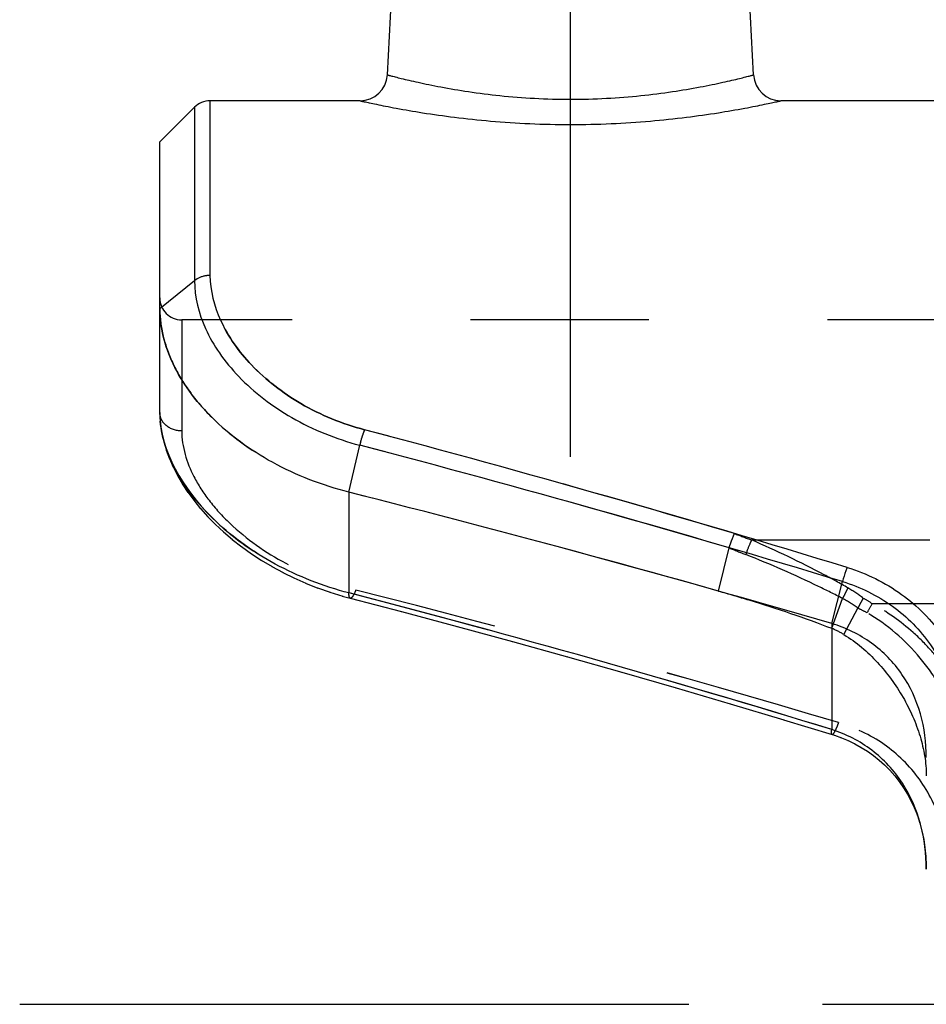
# Model space of a CAD drawing. Header units: millimetres. Extents: x 0 to 1000, y 0 to 1000.
# Tile 1 of 5: x 427 to 460, y 407 to 443. Entities that reach past the tile are written whole.
import ezdxf

# ---------------------------------------------------------------- set-up
doc = ezdxf.new("R2010")
doc.units = ezdxf.units.MM
doc.header["$LTSCALE"] = 65.185185
doc.linetypes.add('CENTER', pattern=[0.6, 0.375, -0.075, 0.075, -0.075])
doc.linetypes.add('HIDDEN', pattern=[0.2, 0.1, -0.1])
for name, color, linetype in [('ACHSEN_S', 7, 'CONTINUOUS'), ('FASEN', 7, 'CONTINUOUS'), ('KOERPER', 7, 'CONTINUOUS'), ('KONST.EL_MIT_GEO', 7, 'CONTINUOUS')]:
    doc.layers.add(name, color=color, linetype=linetype)

msp = doc.modelspace()

# ---------------------------------------------------------------- linework, layer by layer
at = {"layer": 'ACHSEN_S', "color": 40, "linetype": 'CENTER'}
msp.add_line((426.88, 407.15), (573.12, 407.15), dxfattribs=at)
at = {"layer": 'FASEN', "color": 7, "linetype": 'Continuous'}
for p, q in [((432, 438.65), (433.266, 439.916)), ((432, 432.561), (432, 438.65))]:
    msp.add_line(p, q, dxfattribs=at)
at = {"layer": 'FASEN', "color": 8, "linetype": 'HIDDEN'}
for centre, radius, start, end in [((314.225, -67.417), 508.785, 74.24118, 75.81438), ((455.194, 417.693), 3.465, 58.7191, 67.0523)]:
    msp.add_arc(centre, radius, start, end, dxfattribs=at)
at = {"layer": 'FASEN', "color": 7, "linetype": 'Continuous'}
msp.add_arc((315.257, -63.556), 504.789, 73.74602, 75.82054, dxfattribs=at)
at = {"layer": 'FASEN', "color": 8, "linetype": 'HIDDEN'}
for points, knots in [([(432, 432.561), (432, 432.224), (432.09, 431.525), (432.465, 430.5), (433.071, 429.497), (434.206, 428.186), (436.128, 426.796), (437.941, 426.098), (438.91, 425.854)], [0, 0, 0, 0, 0.098505, 0.203557, 0.316804, 0.438855, 0.708247, 1, 1, 1, 1]), ([(452.405, 422.245), (452.777, 422.14), (454.172, 421.731), (455.55, 421.265), (456.545, 420.884)], [0, 0, 0, 0, 0.266263, 1, 1, 1, 1]), ([(456.993, 420.654), (457.445, 420.379), (458.259, 419.681), (459.192, 418.398), (459.821, 416.987), (460, 415.978), (460, 415.489)], [0, 0, 0, 0, 0.256166, 0.512076, 0.763119, 1, 1, 1, 1])]:
    msp.add_open_spline(points, degree=3, knots=knots, dxfattribs=at)
at = {"layer": 'FASEN', "color": 7, "linetype": 'Continuous'}
msp.add_open_spline([(438.91, 425.854), (437.94, 426.098), (436.125, 426.797), (434.204, 428.188), (433.07, 429.499), (432.465, 430.501), (432.089, 431.525), (432, 432.223), (432, 432.561)], degree=3, knots=[0, 0, 0, 0, 0.292245, 0.561353, 0.68339, 0.796586, 0.901424, 1, 1, 1, 1], dxfattribs=at)
at = {"layer": 'KOERPER', "color": 40, "linetype": 'CENTER'}
msp.add_line((447, 427.15), (447, 459.25), dxfattribs=at)
at = {"layer": 'KOERPER', "color": 7, "linetype": 'Continuous'}
for p, q in [((439.312, 440.15), (433.831, 440.15)), ((466.5, 440.15), (454.688, 440.15))]:
    msp.add_line(p, q, dxfattribs=at)
at = {"layer": 'KOERPER', "color": 8, "linetype": 'HIDDEN'}
msp.add_line((567.2, 432.15), (432.8, 432.15), dxfattribs=at)
at = {"layer": 'KONST.EL_MIT_GEO', "color": 7, "linetype": 'Continuous'}
for p, q in [((440.311, 441.098), (440.975, 453.776)), ((453.689, 441.098), (453.025, 453.776)), ((433.266, 439.916), (433.266, 433.582)), ((433.831, 440.15), (433.831, 433.773)), ((432, 432.561), (433.266, 433.582)), ((432, 428.763), (432, 432.561)), ((432, 428.763), (432.004, 428.587)), ((432.004, 428.594), (432.029, 428.29)), ((432.028, 428.301), (432.076, 427.989)), ((432.074, 428), (432.146, 427.685)), ((432.143, 427.696), (432.238, 427.38)), ((432.234, 427.391), (432.352, 427.073)), ((438.91, 425.854), (439.301, 427.571)), ((432.348, 427.084), (432.488, 426.766)), ((432.483, 426.777), (432.646, 426.459)), ((432.64, 426.47), (432.826, 426.153)), ((432.819, 426.164), (433.027, 425.849)), ((433.019, 425.86), (433.249, 425.549)), ((438.91, 425.854), (438.91, 422.174)), ((433.24, 425.56), (433.491, 425.252)), ((433.482, 425.262), (433.753, 424.96)), ((433.744, 424.97), (434.035, 424.673)), ((434.025, 424.684), (434.336, 424.394)), ((434.325, 424.404), (434.656, 424.122)), ((434.644, 424.132), (434.993, 423.86)), ((434.98, 423.869), (435.347, 423.607)), ((435.334, 423.616), (435.716, 423.366)), ((435.703, 423.374), (436.102, 423.136)), ((436.088, 423.144), (436.501, 422.919)), ((436.487, 422.926), (436.914, 422.716)), ((436.899, 422.723), (437.339, 422.528)), ((456.545, 421.057), (456.938, 422.591)), ((437.324, 422.534), (437.776, 422.355)), ((437.76, 422.36), (438.223, 422.198)), ((438.207, 422.203), (438.679, 422.058)), ((438.664, 422.062), (438.956, 421.983)), ((439, 422.151), (438.91, 422.174)), ((456.545, 421.057), (456.545, 417.186)), ((454.787, 417.544), (456.557, 417.004))]:
    msp.add_line(p, q, dxfattribs=at)
at = {"layer": 'KONST.EL_MIT_GEO', "color": 8, "linetype": 'HIDDEN'}
for p, q in [((432, 432.561), (432, 432.95)), ((432.8, 432.15), (432.8, 428.093)), ((432.004, 428.598), (432.004, 428.594)), ((453.616, 424.109), (462.719, 424.109)), ((452.405, 422.245), (452.798, 423.823)), ((456.545, 420.884), (456.94, 421.973)), ((440.815, 421.497), (440.83, 421.493)), ((456.993, 420.654), (457.503, 421.614)), ((462.4, 421.78), (458.023, 421.78)), ((442.846, 420.955), (442.861, 420.951)), ((444.865, 420.406), (444.88, 420.402)), ((446.872, 419.849), (446.887, 419.845)), ((448.867, 419.284), (448.882, 419.28)), ((450.85, 418.712), (450.865, 418.708)), ((452.821, 418.133), (452.836, 418.128)), ((454.779, 417.546), (454.787, 417.544)), ((456.635, 416.979), (456.65, 416.975)), ((456.888, 416.89), (456.903, 416.884)), ((457.136, 416.787), (457.15, 416.781)), ((457.377, 416.671), (457.39, 416.664)), ((457.611, 416.543), (457.623, 416.535)), ((457.837, 416.401), (457.849, 416.393)), ((458.055, 416.248), (458.067, 416.239)), ((458.265, 416.082), (458.276, 416.072)), ((458.465, 415.903), (458.476, 415.893)), ((458.655, 415.713), (458.665, 415.702)), ((458.835, 415.51), (458.845, 415.499)), ((459.005, 415.296), (459.013, 415.284)), ((459.162, 415.07), (459.17, 415.057)), ((459.308, 414.832), (459.315, 414.82)), ((459.441, 414.584), (459.448, 414.571)), ((459.561, 414.325), (459.567, 414.311)), ((459.668, 414.055), (459.673, 414.041)), ((459.76, 413.775), (459.765, 413.761)), ((459.839, 413.486), (459.842, 413.471)), ((459.902, 413.188), (459.905, 413.173)), ((459.95, 412.881), (459.952, 412.865)), ((459.982, 412.565), (459.983, 412.549)), ((459.998, 412.242), (459.998, 412.226))]:
    msp.add_line(p, q, dxfattribs=at)
at = {"layer": 'KONST.EL_MIT_GEO', "color": 7, "linetype": 'Continuous'}
for points in [[(438.956, 421.983), (440.83, 421.493), (442.861, 420.951), (444.88, 420.402), (446.887, 419.845), (448.882, 419.28), (450.865, 418.708), (452.836, 418.128), (454.795, 417.542)], [(456.557, 417.004), (456.65, 416.975), (456.903, 416.884), (457.15, 416.781), (457.39, 416.664), (457.623, 416.535), (457.849, 416.393), (458.067, 416.239), (458.276, 416.072), (458.476, 415.893), (458.665, 415.702), (458.845, 415.499), (459.013, 415.284), (459.17, 415.057), (459.315, 414.82), (459.448, 414.571), (459.567, 414.311), (459.673, 414.041), (459.765, 413.761), (459.842, 413.471), (459.905, 413.173), (459.952, 412.865), (459.983, 412.549), (459.998, 412.226), (460, 412.09)]]:
    msp.add_lwpolyline(points, dxfattribs=at)
for centre, radius, start, end in [((439.312, 441.15), 1, 269.9996, 357.0002), ((454.688, 441.15), 1, 182.9994, 270.0014), ((433.831, 439.35), 0.8, 90, 135), ((435.527, 428.764), 3.527, 180.0192, 183.7814), ((435.662, 428.772), 3.662, 183.7667, 185.0522), ((317.197, -33.948), 477.989, 72.9793, 75.17735), ((315.359, -45.105), 488.656, 73.158, 75.30703), ((337.176, 28.849), 406.269, 72.91329, 75.48498)]:
    msp.add_arc(centre, radius, start, end, dxfattribs=at)
at = {"layer": 'KONST.EL_MIT_GEO', "color": 8, "linetype": 'HIDDEN'}
for centre, radius, start, end in [((432.8, 432.95), 0.8, 180, 270), ((317.107, -34.301), 478.353, 73.49684, 75.17773), ((315.271, -45.459), 489.02, 73.66637, 75.3076), ((468.066, 463.149), 41.629, 248.7699, 249.6887), ((470.041, 465.554), 45.154, 247.5495, 248.3839), ((336.557, 13.362), 421.587, 73.42934, 75.91466), ((337.925, 18.353), 416.413, 73.4139, 75.9301), ((454.902, 418.477), 4.479, 51.3841, 60.0393), ((335.826, 24.081), 411.224, 72.92876, 75.48247), ((454.962, 418.25), 4.216, 52.9371, 62.0261), ((455.971, 418.749), 3.661, 55.9083, 61.8601), ((485.468, 406.091), 31.613, 150.2454, 150.9397)]:
    msp.add_arc(centre, radius, start, end, dxfattribs=at)
at = {"layer": 'KONST.EL_MIT_GEO', "color": 7, "linetype": 'Continuous'}
for points, knots in [([(440.311, 441.098), (440.313, 441.096), (440.325, 441.096), (440.348, 441.087), (440.389, 441.078), (440.444, 441.062), (440.517, 441.044), (440.643, 441.012), (440.839, 440.963), (441.117, 440.897), (441.452, 440.821), (441.839, 440.738), (442.45, 440.618), (443.315, 440.471), (444.457, 440.327), (445.701, 440.229), (447, 440.195), (448.299, 440.229), (449.543, 440.327), (450.685, 440.471), (451.55, 440.618), (452.161, 440.738), (452.548, 440.821), (452.883, 440.897), (453.161, 440.963), (453.357, 441.012), (453.483, 441.044), (453.556, 441.062), (453.611, 441.078), (453.652, 441.087), (453.675, 441.096), (453.687, 441.096), (453.689, 441.098)], [0, 0, 0, 0, 0.000617, 0.002465, 0.005538, 0.009826, 0.015314, 0.021985, 0.038787, 0.060027, 0.085463, 0.114821, 0.147804, 0.223363, 0.309396, 0.402784, 0.500001, 0.597219, 0.690605, 0.776637, 0.852195, 0.885178, 0.914536, 0.939972, 0.961213, 0.978015, 0.984686, 0.990174, 0.994462, 0.997535, 0.999383, 1, 1, 1, 1]), ([(439.312, 440.15), (439.325, 440.149), (439.375, 440.133), (439.489, 440.113), (439.676, 440.07), (439.935, 440.017), (440.262, 439.951), (440.822, 439.844), (441.66, 439.7), (442.809, 439.537), (444.115, 439.399), (445.53, 439.306), (447, 439.274), (448.47, 439.306), (449.885, 439.399), (451.191, 439.537), (452.34, 439.7), (453.178, 439.844), (453.738, 439.951), (454.065, 440.017), (454.324, 440.07), (454.511, 440.113), (454.625, 440.134), (454.675, 440.149), (454.688, 440.15)], [0, 0, 0, 0, 0.002521, 0.010044, 0.022457, 0.039582, 0.061185, 0.086991, 0.149949, 0.225751, 0.311478, 0.404002, 0.500001, 0.596, 0.688523, 0.774249, 0.85005, 0.913008, 0.938814, 0.960418, 0.977543, 0.989956, 0.997479, 1, 1, 1, 1]), ([(433.831, 433.771), (433.779, 433.771), (433.579, 433.758), (433.381, 433.676), (433.266, 433.582)], [0, 0, 0, 0, 0.259399, 1, 1, 1, 1]), ([(433.831, 433.773), (433.837, 433.213), (434.16, 431.991), (435.344, 430.358), (437.163, 428.962), (438.668, 428.348), (439.48, 428.134)], [0, 0, 0, 0, 0.198182, 0.432411, 0.702795, 1, 1, 1, 1]), ([(433.266, 433.582), (433.265, 432.982), (433.509, 432.035), (434.17, 430.9), (435.148, 429.719), (436.829, 428.445), (438.436, 427.797), (439.301, 427.571)], [0, 0, 0, 0, 0.198553, 0.311447, 0.433874, 0.704004, 1, 1, 1, 1]), ([(438.91, 422.174), (437.975, 422.416), (436.226, 423.095), (434.357, 424.414), (433.221, 425.644), (432.425, 426.821), (432.07, 427.811), (432.014, 428.45)], [0, 0, 0, 0, 0.294758, 0.566647, 0.69038, 0.804108, 1, 1, 1, 1]), ([(439.48, 428.134), (439.462, 428.093), (439.39, 427.91), (439.335, 427.72), (439.301, 427.571)], [0, 0, 0, 0, 0.225738, 1, 1, 1, 1]), ([(457.103, 423.107), (457.088, 423.067), (457.026, 422.897), (456.973, 422.724), (456.939, 422.591)], [0, 0, 0, 0, 0.237638, 1, 1, 1, 1]), ([(457.113, 423.104), (457.818, 422.89), (459.153, 422.236), (460.703, 420.663), (461.634, 418.684), (461.83, 417.243), (461.832, 416.522)], [0, 0, 0, 0, 0.255386, 0.503908, 0.750382, 1, 1, 1, 1]), ([(456.939, 422.591), (457.587, 422.393), (458.816, 421.794), (460.242, 420.346), (461.095, 418.52), (461.268, 417.19), (461.266, 416.526)], [0, 0, 0, 0, 0.254976, 0.503524, 0.750212, 1, 1, 1, 1]), ([(438.956, 421.983), (438.935, 421.988), (438.907, 422.068), (438.909, 422.129), (438.91, 422.174)], [0, 0, 0, 0, 0.32806, 1, 1, 1, 1]), ([(460, 416.164), (460, 416.701), (459.864, 417.776), (459.186, 419.254), (458.045, 420.422), (457.061, 420.9), (456.545, 421.057)], [0, 0, 0, 0, 0.251373, 0.499355, 0.747514, 1, 1, 1, 1]), ([(456.557, 417.004), (456.551, 417.006), (456.539, 417.025), (456.534, 417.086), (456.539, 417.143), (456.545, 417.186)], [0, 0, 0, 0, 0.109778, 0.306254, 1, 1, 1, 1]), ([(460, 412.09), (460, 412.643), (459.868, 413.748), (459.204, 415.281), (458.068, 416.51), (457.07, 417.019), (456.545, 417.186)], [0, 0, 0, 0, 0.251979, 0.500858, 0.748993, 1, 1, 1, 1])]:
    msp.add_open_spline(points, degree=3, knots=knots, dxfattribs=at)
at = {"layer": 'KONST.EL_MIT_GEO', "color": 8, "linetype": 'HIDDEN'}
for points, knots in [([(433.831, 433.771), (433.779, 433.771), (433.579, 433.755), (433.381, 433.675), (433.266, 433.582)], [0, 0, 0, 0, 0.259727, 1, 1, 1, 1]), ([(439.48, 428.134), (438.668, 428.348), (437.163, 428.962), (435.345, 430.358), (434.161, 431.99), (433.837, 433.212), (433.831, 433.772)], [0, 0, 0, 0, 0.297194, 0.567567, 0.801803, 1, 1, 1, 1]), ([(432, 428.763), (432, 427.346), (433.136, 425.536), (434.904, 424.031), (436.106, 423.254), (437.451, 422.617), (438.414, 422.302), (438.91, 422.174)], [0, 0, 0, 0, 0.422848, 0.556866, 0.698924, 0.847212, 1, 1, 1, 1]), ([(432.8, 428.093), (432.6, 428.093), (432.292, 428.191), (432.045, 428.492), (432, 428.675), (432, 428.763)], [0, 0, 0, 0, 0.525009, 0.768843, 1, 1, 1, 1]), ([(432.8, 428.093), (432.8, 427.518), (433.086, 426.6), (433.794, 425.516), (434.85, 424.36), (436.617, 423.126), (438.272, 422.495), (439.157, 422.273)], [0, 0, 0, 0, 0.188682, 0.30107, 0.425003, 0.70031, 1, 1, 1, 1]), ([(439.48, 428.134), (439.462, 428.093), (439.39, 427.91), (439.335, 427.719), (439.301, 427.571)], [0, 0, 0, 0, 0.225719, 1, 1, 1, 1]), ([(452.798, 423.823), (452.809, 423.869), (452.841, 423.959), (452.904, 424.134), (452.954, 424.263), (452.992, 424.346)], [0, 0, 0, 0, 0.256333, 0.513952, 1, 1, 1, 1]), ([(453.616, 424.109), (453.596, 424.068), (453.516, 423.895), (453.45, 423.715), (453.407, 423.576)], [0, 0, 0, 0, 0.236801, 1, 1, 1, 1]), ([(457.139, 422.358), (456.852, 422.523), (455.703, 423.156), (454.517, 423.721), (453.616, 424.109)], [0, 0, 0, 0, 0.252191, 1, 1, 1, 1]), ([(456.94, 421.973), (456.651, 422.124), (455.494, 422.702), (454.307, 423.219), (453.407, 423.576)], [0, 0, 0, 0, 0.251563, 1, 1, 1, 1]), ([(439.157, 422.273), (439.126, 422.196), (439.079, 422.096), (439.009, 422), (438.97, 421.979), (438.956, 421.983)], [0, 0, 0, 0, 0.684901, 0.886076, 1, 1, 1, 1]), ([(456.94, 421.973), (456.959, 422.002), (457.007, 422.077), (457.066, 422.209), (457.115, 422.308), (457.139, 422.358)], [0, 0, 0, 0, 0.240604, 0.617841, 1, 1, 1, 1]), ([(438.956, 421.983), (438.935, 421.988), (438.907, 422.068), (438.909, 422.129), (438.91, 422.174)], [0, 0, 0, 0, 0.328057, 1, 1, 1, 1]), ([(457.503, 421.614), (457.534, 421.673), (457.595, 421.796), (457.663, 421.915), (457.697, 421.977)], [0, 0, 0, 0, 0.487565, 1, 1, 1, 1]), ([(461.831, 416.221), (461.831, 417.338), (461.24, 418.76), (460.172, 420.102), (459.313, 420.962), (458.559, 421.493), (458.023, 421.78)], [0, 0, 0, 0, 0.479582, 0.608617, 0.738767, 1, 1, 1, 1]), ([(461.265, 416.133), (461.266, 416.646), (461.089, 417.571), (460.523, 418.793), (459.559, 420.173), (458.57, 421.022), (457.835, 421.447)], [0, 0, 0, 0, 0.234126, 0.420627, 0.612321, 1, 1, 1, 1]), ([(456.557, 417.004), (456.551, 417.006), (456.539, 417.025), (456.534, 417.086), (456.539, 417.143), (456.545, 417.186)], [0, 0, 0, 0, 0.109778, 0.306254, 1, 1, 1, 1]), ([(456.792, 417.439), (456.769, 417.377), (456.727, 417.268), (456.659, 417.126), (456.615, 417.046), (456.572, 417), (456.557, 417.004)], [0, 0, 0, 0, 0.395234, 0.706466, 0.909833, 1, 1, 1, 1]), ([(456.792, 417.439), (456.769, 417.377), (456.727, 417.268), (456.659, 417.126), (456.615, 417.046), (456.572, 417), (456.557, 417.004)], [0, 0, 0, 0, 0.395234, 0.706466, 0.909833, 1, 1, 1, 1]), ([(460.8, 411.933), (460.8, 412.544), (460.637, 413.766), (459.832, 415.433), (458.506, 416.734), (457.381, 417.264), (456.792, 417.439)], [0, 0, 0, 0, 0.250892, 0.498743, 0.747254, 1, 1, 1, 1])]:
    msp.add_open_spline(points, degree=3, knots=knots, dxfattribs=at)
msp.add_open_spline([(457.835, 421.447), (457.727, 421.508), (457.616, 421.564), (457.503, 421.614)], degree=3, dxfattribs=at)

doc.saveas('drawing.dxf')
